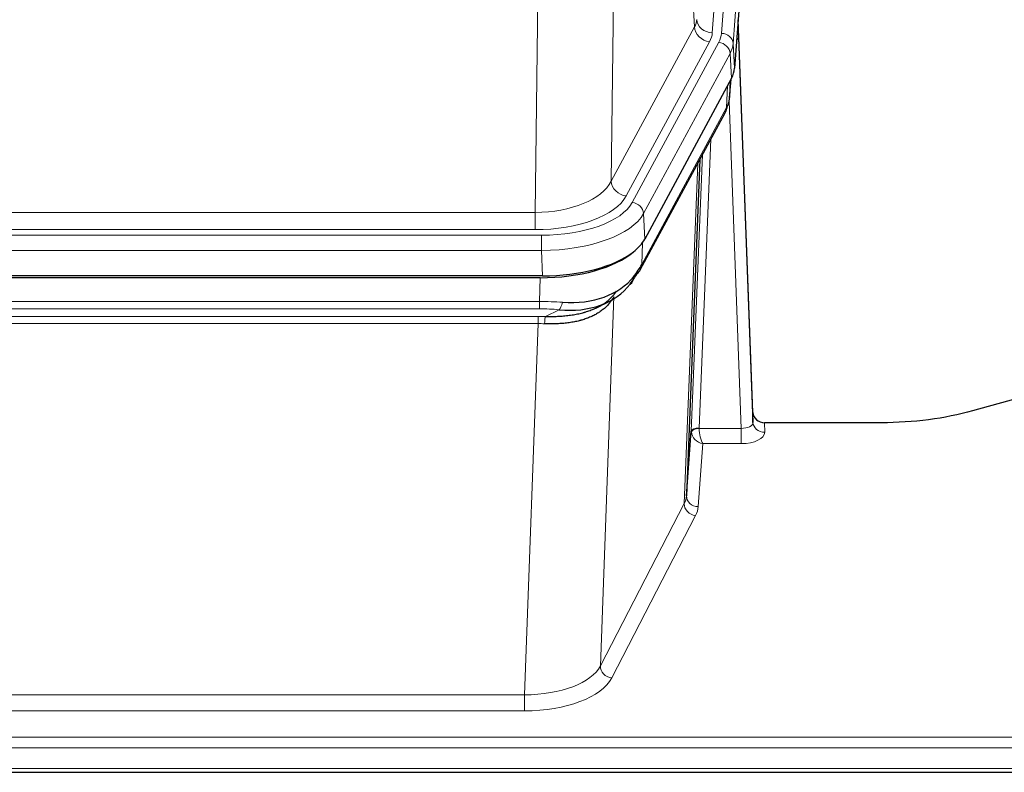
# Model space of a CAD drawing. Header units: inches. Extents: x 0 to 23760, y -13 to 16800.
# Tile 241 of 256: x 19078 to 19330, y 13731 to 13924. Entities that reach past the tile are written whole.
import ezdxf

# ---------------------------------------------------------------- set-up
doc = ezdxf.new("R2010")
doc.units = ezdxf.units.IN
doc.layers.add('1', color=7, linetype='Continuous', true_color=0xffffff)

msp = doc.modelspace()

# ---------------------------------------------------------------- linework, layer by layer
at = {"layer": '1', "color": 110, "linetype": 'Continuous', "lineweight": 13}
for p, q in [((19268.522, 14093.059), (19255.455, 13920.286)), ((19257.803, 13920.134), (19270.913, 14093.494)), ((19273.907, 14090.924), (19260.797, 13917.564)), ((19250.882, 13921.803), (19246.53, 13996.055)), ((19230.488, 13957.911), (19229.53, 13882.26)), ((19210.087, 13874.225), (19211.056, 13950.721)), ((19229.53, 13882.26), (19250.882, 13921.803)), ((19233.406, 13878.452), (19254.758, 13917.995)), ((19234.931, 13876.777), (19257.105, 13917.843)), ((19260.797, 13917.564), (19261.17, 13911.191)), ((19260.012, 13914.986), (19237.838, 13873.921)), ((19260.386, 13908.614), (19260.012, 13914.986)), ((19259.901, 13903.688), (19260.255, 13908.372)), ((19259.116, 13901.109), (19259.334, 13906.667)), ((19262.882, 13818.865), (19259.751, 13902.717)), ((19237.369, 13860.834), (19259.116, 13901.109)), ((19255.099, 13893.004), (19252.076, 13818.952)), ((19248.265, 13799.558), (19251.732, 13886.769)), ((19250.079, 13818.186), (19252.972, 13889.064)), ((18997.444, 13874.225), (19210.087, 13874.225)), ((19210.087, 13869.811), (19210.087, 13874.225)), ((19237.838, 13873.921), (19238.131, 13867.399)), ((19210.087, 13869.811), (18997.444, 13869.811)), ((18995.856, 13868.387), (19211.676, 13868.387)), ((19211.676, 13864.482), (19211.676, 13868.387)), ((19211.676, 13864.482), (18995.856, 13864.482)), ((19211.969, 13857.961), (19211.676, 13864.482)), ((19237.545, 13866.469), (19237.369, 13860.834)), ((19211.187, 13851.388), (19211.378, 13857.479)), ((19230.237, 13852.675), (19226.779, 13757.943)), ((19230.479, 13853.748), (19230.44, 13853.654)), ((18996.345, 13851.388), (19211.187, 13851.388)), ((19211.187, 13849.523), (18996.345, 13849.523)), ((19211.187, 13849.523), (19211.187, 13851.388)), ((19212.757, 13847.549), (19216.211, 13849.294)), ((18996.687, 13847.58), (19210.845, 13847.58)), ((19210.845, 13845.715), (19210.845, 13847.58)), ((19210.845, 13845.715), (18996.687, 13845.715)), ((19207.371, 13750.539), (19210.845, 13845.715)), ((19252.077, 13818.865), (19262.882, 13818.865)), ((19262.882, 13818.865), (19262.882, 13814.95)), ((19268.863, 13820.312), (19268.873, 13817.864)), ((19253.04, 13814.95), (19251.847, 13798.801)), ((19262.882, 13814.95), (19253.04, 13814.95)), ((19226.779, 13757.943), (19248.265, 13799.558)), ((19251.173, 13796.495), (19229.688, 13754.88)), ((19000.161, 13750.539), (19207.371, 13750.539)), ((19207.371, 13750.539), (19207.371, 13746.438)), ((19207.371, 13746.438), (19000.161, 13746.438)), ((18825.766, 13739.677), (19382.766, 13739.677)), ((18825.766, 13736.943), (19382.766, 13736.943)), ((18825.766, 13731.695), (19382.766, 13731.695))]:
    msp.add_line(p, q, dxfattribs=at)
at = {"layer": '1', "color": 2, "linetype": 'Continuous', "lineweight": 25}
for p, q in [((19274.288, 14084.645), (19261.17, 13911.191)), ((19265.864, 13822.934), (19262.107, 13923.572)), ((19262.187, 13919.179), (19265.875, 13820.397)), ((19260.386, 13908.614), (19238.131, 13867.399)), ((19259.895, 13903.575), (19260.258, 13908.377)), ((19260.072, 13908.032), (19259.901, 13903.688)), ((19259.895, 13903.575), (19259.901, 13903.688)), ((19237.01, 13859.504), (19258.757, 13899.779)), ((19252.278, 13887.779), (19248.85, 13801.568)), ((19211.969, 13857.961), (18995.563, 13857.961)), ((19211.378, 13857.479), (18996.154, 13857.479)), ((19226.075, 13849.916), (19228.868, 13851.327)), ((19338.31, 13827.884), (19322.145, 13823.353)), ((19265.875, 13820.397), (19265.864, 13822.934)), ((19298.766, 13820.312), (19268.863, 13820.312)), ((19248.85, 13801.568), (19250.079, 13818.186)), ((18825.766, 13730.68), (19382.766, 13730.68))]:
    msp.add_line(p, q, dxfattribs=at)
at = {"layer": '1', "color": 110, "linetype": 'Continuous', "lineweight": 13}
for centre, major_axis, ratio, start_param, end_param in [((19231.437, 13924.224), (-20.038, 0.241), 0.4621297, 2.903225, 3.1123764), ((19255.455, 13923.834), (3.989, -0.302), 0.8864705, 3.2608937, 4.7793301), ((19262.187, 13917.026), (-0.214, 6.443), 0.0117452, 5.0526437, 5.774114), ((19254.758, 13921.543), (3.52, -1.9), 0.8606628, 3.6289862, 5.1474227), ((19231.437, 13920.676), (-24.033, 0.005), 0.4611335, 2.8976848, 3.1068362), ((19233.784, 13920.524), (-24.033, 0.005), 0.4611335, 2.8976848, 3.1068362), ((19257.803, 13917.473), (2.991, -0.226), 0.8864705, 0.119301, 1.6377375), ((19257.105, 13915.181), (2.64, -1.425), 0.8606628, 0.4873936, 2.00583), ((19233.784, 13917.863), (27.028, 0.171), 0.4605351, 6.0362132, 6.2453646), ((19259.188, 13919.088), (2.998, 0.112), 0.4302668, 5.7021495, 6.2671208), ((19255.237, 13901.679), (3.52, -1.9), 0.8606628, 0.0000038, 0.4001271), ((19232.106, 13883.9), (27.538, 20.422), 0.182048, 5.9117306, 5.9437107), ((19210.167, 13884.832), (20.002, 0.126), 0.5302672, 4.7050812, 6.0263936), ((19233.406, 13882), (-3.52, 1.9), 0.8606628, 0.4873936, 2.00583), ((19210.167, 13881.284), (24.002, 0.049), 0.477994, 4.708097, 6.0294094), ((19211.625, 13879.485), (-24.02, 0.03), 0.4619935, 1.5735185, 2.8978281), ((19234.931, 13874.116), (2.64, -1.425), 0.8606628, 0.4873936, 2.00583), ((19211.625, 13876.824), (27.018, 0.111), 0.4567867, 4.7124116, 6.0367213), ((19233.49, 13861.404), (3.52, -1.9), 0.8606628, 0.0000038, 0.4001271), ((19210.05, 13833.787), (20.65, 20.761), 0.1023506, 5.8704635, 5.9454814), ((19210.537, 13843.954), (27.015, 0.091), 0.2751837, 1.3250001, 1.545831), ((19210.537, 13840.119), (23.017, 0.318), 0.4083138, 1.3161001, 1.5369309), ((19216.211, 13853.13), (-0.368, -3.983), 0.2964475, 0.3019504, 1.0888865), ((19210.055, 13837.768), (24.025, 0.387), 0.4081206, 1.4515092, 1.5313568), ((19212.757, 13843.714), (0.131, 3.998), 0.1099517, 0.2897867, 1.0584981), ((19210.055, 13833.933), (20.023, 0.877), 0.5868265, 1.4258228, 1.5056703), ((19252.076, 13818.091), (1.998, -0.082), 0.4302193, 1.5883537, 3.1255299), ((19252.077, 13818.004), (-1.996, -0.13), 0.4297663, 4.6843512, 6.2157251), ((19253.076, 13818.92), (1.001, 0.011), 0.9036689, 3.0949665, 3.1907321), ((19253.04, 13817.574), (-0.506, 2.997), 0.2740591, 1.0794715, 2.5891813), ((19262.87, 13820.488), (-3.004, 0.138), 0.5390598, 1.5996723, 3.1704686), ((19268.873, 13820.488), (-3, -0.013), 0.8746179, 0.0299147, 1.5670846), ((19253.076, 13818.059), (-2.996, 0.15), 0.8842156, 0.0089588, 0.1047243), ((19253.04, 13817.574), (-2.669, 1.608), 0.8008031, 0.5106166, 2.0203264), ((19262.87, 13817.864), (-6.003, 0.008), 0.4854373, 1.5734916, 3.1442879), ((19228.847, 13801.823), (20.016, 0.121), 0.4848834, 6.0350943, 6.2444185), ((19251.847, 13801.425), (2.992, -0.221), 0.8740585, 3.1714428, 4.7769181), ((19251.173, 13799.118), (2.666, -1.376), 0.8484453, 3.5215353, 5.1252561), ((19228.847, 13799.199), (23.014, 0.002), 0.4845187, 6.038018, 6.2473422), ((19207.364, 13760.213), (20.013, 0.104), 0.483363, 4.7101919, 6.0355739), ((19229.688, 13757.504), (2.666, -1.376), 0.8484453, 3.5215353, 5.1252561), ((19207.364, 13757.589), (-23.012, 0.004), 0.4845836, 1.5711584, 2.8965404)]:
    msp.add_ellipse(centre, major_axis=major_axis, ratio=ratio, start_param=start_param, end_param=end_param, dxfattribs=at)
at = {"layer": '1', "color": 2, "linetype": 'Continuous', "lineweight": 25}
for centre, major_axis, ratio, start_param, end_param in [((19234.15, 13911.63), (-27.037, 0.006), 0.4611335, 2.8976848, 3.1068362), ((19233.257, 13913.176), (-26.161, 11.46), 0.4493681, 3.1218709, 3.267222), ((19232.106, 13883.9), (27.174, 22.247), 0.2659535, 6.0029101, 6.0348903), ((19255.403, 13902), (3.584, -1.776), 0.8816114, 6.2824956, 6.6531678), ((19211.911, 13870.445), (-27.023, 0.034), 0.4619935, 2.6128783, 2.8978281), ((19211.352, 13869.954), (-27.01, 0.015), 0.4618579, 1.5720062, 2.656), ((19211.911, 13870.445), (-27.023, 0.034), 0.4619935, 1.5735185, 2.6128783), ((19210.537, 13843.954), (27.355, 20.182), 0.1876908, 5.6857719, 5.9066027), ((19233.49, 13861.404), (3.52, -1.9), 0.8606628, 5.9153676, 6.2831892), ((19211.44, 13872.772), (-25.329, 12.681), 0.6929209, 2.1169098, 3.0007467), ((19213.233, 13841.092), (23.434, 19.972), 0.1471226, 5.6997031, 5.9205339), ((19231.713, 13858.722), (3.195, -2.407), 0.6715965, 6.033487, 6.820423), ((19211.44, 13872.772), (-23.359, 16.381), 0.7286412, 2.2260513, 3.1098882), ((19233.612, 13851.232), (-3.388, 2.127), 0.8041825, 6.1083502, 6.2835535), ((19268.863, 13823.025), (-3, 0.002), 0.9042699, 0.0343167, 1.5714866)]:
    msp.add_ellipse(centre, major_axis=major_axis, ratio=ratio, start_param=start_param, end_param=end_param, dxfattribs=at)
msp.add_open_spline([(19258.757, 13899.779), (19258.877, 13900.002), (19258.987, 13900.224)], degree=2, dxfattribs=at)
for points, knots in [([(19212.757, 13847.549), (19213.275, 13847.54), (19213.791, 13847.538), (19214.816, 13847.55), (19215.326, 13847.565), (19215.961, 13847.595), (19216.087, 13847.601), (19216.34, 13847.615), (19216.466, 13847.623), (19216.843, 13847.648), (19217.092, 13847.667), (19217.834, 13847.731), (19218.321, 13847.784), (19219.28, 13847.908), (19219.752, 13847.981), (19220.681, 13848.147), (19221.137, 13848.24), (19221.811, 13848.397), (19222.033, 13848.452), (19222.364, 13848.539), (19222.474, 13848.569), (19222.638, 13848.614), (19222.693, 13848.63), (19222.801, 13848.661), (19223.288, 13848.802), (19223.756, 13848.955), (19224.562, 13849.246), (19225.339, 13849.557), (19226.062, 13849.904), (19226.758, 13850.27), (19227.092, 13850.463), (19227.492, 13850.714), (19227.572, 13850.765), (19227.728, 13850.868), (19227.806, 13850.92), (19228.034, 13851.077), (19228.182, 13851.183), (19228.612, 13851.506), (19228.88, 13851.727), (19229.382, 13852.178), (19229.615, 13852.409), (19230.047, 13852.878), (19230.245, 13853.117), (19230.607, 13853.601), (19230.77, 13853.847), (19230.916, 13854.094)], [0, 0, 0, 0, 0.0625, 0.0625, 0.125, 0.125, 0.140625, 0.140625, 0.15625, 0.15625, 0.1875, 0.1875, 0.25, 0.25, 0.3125, 0.3125, 0.375, 0.375, 0.40625, 0.40625, 0.421875, 0.421875, 0.4296875, 0.4296875, 0.4375, 0.5, 0.5, 0.5625, 0.625, 0.625, 0.6875, 0.6875, 0.703125, 0.703125, 0.71875, 0.71875, 0.75, 0.75, 0.8125, 0.8125, 0.875, 0.875, 0.9375, 0.9375, 1, 1, 1, 1]), ([(19229.818, 13851.957), (19229.662, 13851.705), (19229.49, 13851.456), (19229.115, 13850.966), (19228.911, 13850.725), (19228.474, 13850.254), (19228.239, 13850.023), (19227.739, 13849.573), (19227.474, 13849.354), (19227.051, 13849.035), (19226.907, 13848.93), (19226.683, 13848.776), (19226.608, 13848.725), (19226.456, 13848.624), (19226.379, 13848.574), (19225.99, 13848.328), (19225.667, 13848.14), (19224.997, 13847.785), (19224.304, 13847.448), (19223.562, 13847.151), (19222.797, 13846.874), (19222.402, 13846.745), (19221.944, 13846.612), (19221.893, 13846.597), (19221.79, 13846.568), (19221.739, 13846.554), (19221.584, 13846.511), (19221.273, 13846.429), (19220.958, 13846.352), (19220.323, 13846.208), (19219.893, 13846.123), (19219.019, 13845.975), (19218.575, 13845.912), (19217.673, 13845.806), (19217.215, 13845.763), (19216.518, 13845.714), (19216.284, 13845.7), (19215.93, 13845.683), (19215.812, 13845.678), (19215.574, 13845.669), (19215.455, 13845.665), (19214.858, 13845.648), (19214.379, 13845.644), (19213.413, 13845.653), (19212.927, 13845.666), (19212.439, 13845.686)], [0, 0, 0, 0, 0.0625, 0.0625, 0.125, 0.125, 0.1875, 0.1875, 0.25, 0.25, 0.28125, 0.28125, 0.296875, 0.296875, 0.3125, 0.3125, 0.375, 0.375, 0.4375, 0.5, 0.5, 0.5625, 0.5625, 0.5703125, 0.5703125, 0.578125, 0.578125, 0.59375, 0.625, 0.625, 0.6875, 0.6875, 0.75, 0.75, 0.8125, 0.8125, 0.84375, 0.84375, 0.859375, 0.859375, 0.875, 0.875, 0.9375, 0.9375, 1, 1, 1, 1]), ([(19322.145, 13823.353), (19318.612, 13822.363), (19314.81, 13821.598), (19306.927, 13820.573), (19302.847, 13820.312), (19298.766, 13820.312)], [0, 0, 0, 0, 0.5, 0.5, 1, 1, 1, 1])]:
    msp.add_open_spline(points, degree=3, knots=knots, dxfattribs=at)

doc.saveas('drawing.dxf')
